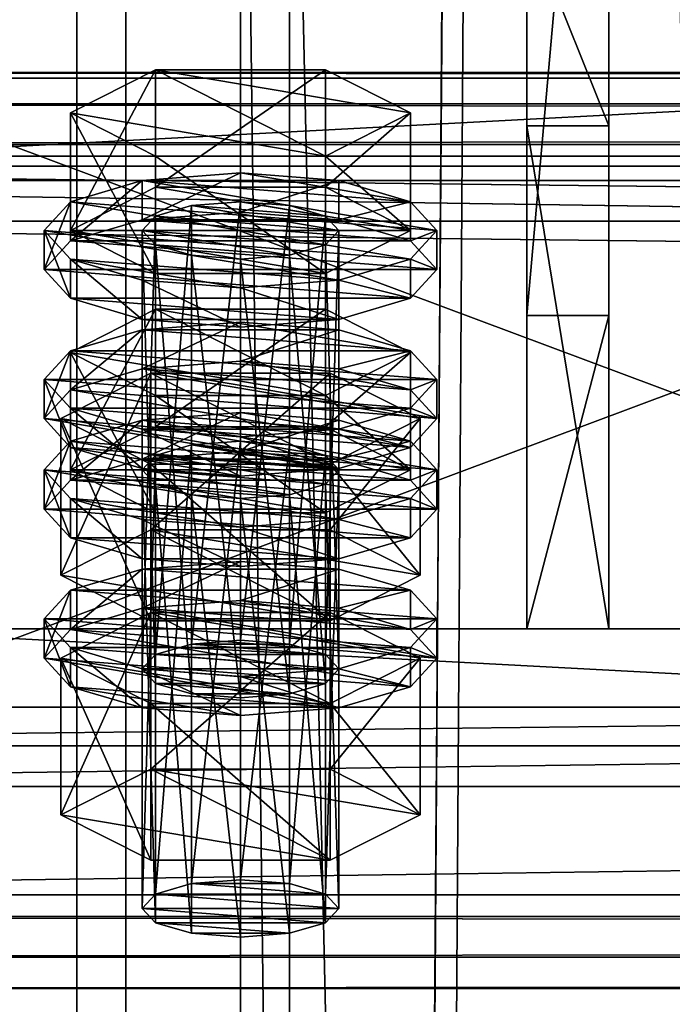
# Model space of a CAD drawing. Header units: millimetres. Extents: x 60485 to 71303, y 100 to 16900.
# Tile 68 of 256: x 60567 to 60606, y 3264 to 3324. Entities that reach past the tile are written whole.
import ezdxf

# ---------------------------------------------------------------- set-up
doc = ezdxf.new("R2010")
doc.units = ezdxf.units.MM
for name, color, linetype in [('1', 7, 'Continuous'), ('13', 7, 'Continuous'), ('3', 7, 'Continuous'), ('4', 7, 'Continuous'), ('6', 7, 'Continuous'), ('9', 7, 'Continuous')]:
    doc.layers.add(name, color=color, linetype=linetype)

msp = doc.modelspace()

# ---------------------------------------------------------------- meshes
at = {"layer": '1', "color": 7}
mesh = msp.add_polyface(dxfattribs=at)
corners = [(60597.5, 3318.002, 3995.532), (60597.5, 3287.303, 4095.944), (60602.5, 3287.303, 4095.944), (60602.5, 3318.002, 3995.532), (60597.5, 3306.432, 4101.795), (60602.5, 3306.432, 4101.795), (60597.5, 3362.891, 4019.726), (60602.5, 3362.891, 4019.726), (60597.5, 3368.741, 4000.589), (60602.5, 3368.741, 4000.589), (60597.5, 3330.489, 3988.893), (60602.5, 3330.489, 3988.893)]
mesh.append_faces([[corners[k] for k in face] for face in [(0, 2, 3, 3), (1, 5, 2, 2), (4, 7, 5, 5), (6, 9, 7, 7), (8, 11, 9, 9), (10, 3, 11, 11), (1, 6, 4, 4), (8, 0, 10, 10), (3, 9, 11, 11), (7, 2, 5, 5)]], dxfattribs={"vtx0": -1, "color": 7})
mesh.append_faces([[corners[k] for k in face] for face in [(6, 0, 8, 8), (9, 3, 7, 7)]], dxfattribs={"vtx0": -1, "vtx1": -1, "color": 7})
mesh.append_faces([[corners[k] for k in face] for face in [(6, 1, 0, 0), (7, 3, 2, 2)]], dxfattribs={"vtx0": -1, "vtx2": -1, "vtx3": -1, "color": 7})
mesh.append_faces([[corners[k] for k in face] for face in [(0, 1, 2, 2), (1, 4, 5, 5), (4, 6, 7, 7), (6, 8, 9, 9), (8, 10, 11, 11), (10, 0, 3, 3)]], dxfattribs={"vtx2": -1, "vtx3": -1, "color": 7})
at = {"layer": '13', "color": 20}
mesh = msp.add_polyface(dxfattribs=at)
corners = [(60574.804, 3299.634, 4064.162), (60585.196, 3306.806, 4066.355), (60574.804, 3306.806, 4066.355), (60574, 3284.845, 4016.767), (60574.804, 3312.499, 4022.085), (60574, 3311.621, 4024.954), (60574.804, 3285.722, 4013.898), (60577, 3313.141, 4019.985), (60577, 3286.364, 4011.798), (60580, 3313.376, 4019.216), (60574.804, 3310.744, 4027.823), (60580, 3309.867, 4030.692), (60577, 3310.102, 4029.923), (60583, 3310.102, 4029.923), (60585.196, 3310.744, 4027.823), (60586, 3311.621, 4024.954), (60569.608, 3311.621, 4024.954), (60574.804, 3314.253, 4016.347), (60574.804, 3321.425, 4018.54), (60569.608, 3318.794, 4027.147), (60585.196, 3321.425, 4018.54), (60585.196, 3308.99, 4033.561), (60574.804, 3308.99, 4033.561), (60574.804, 3316.162, 4035.753), (60590.392, 3311.621, 4024.954), (60585.196, 3316.162, 4035.753), (60568, 3309.231, 4024.223), (60569.608, 3310.985, 4018.485), (60569.608, 3313.376, 4019.216), (60568, 3311.621, 4024.954), (60574, 3312.269, 4014.285), (60574, 3314.66, 4015.016), (60580, 3312.739, 4012.747), (60580, 3315.13, 4013.478), (60580, 3305.722, 4035.699), (60574, 3306.192, 4034.161), (60574, 3308.583, 4034.892), (60580, 3308.113, 4036.429), (60569.608, 3307.476, 4029.961), (60569.608, 3309.867, 4030.692), (60586, 3312.269, 4014.285), (60590.392, 3310.985, 4018.485), (60592, 3309.231, 4024.223), (60590.392, 3307.476, 4029.961), (60586, 3306.192, 4034.161), (60586, 3308.583, 4034.892), (60590.392, 3309.867, 4030.692), (60592, 3311.621, 4024.954), (60574, 3303.168, 4011.502), (60580, 3306.029, 4010.696), (60574, 3305.559, 4012.233), (60586, 3305.559, 4012.233)]
mesh.append_faces([[corners[k] for k in face] for face in [(0, 1, 2, 2), (3, 4, 5, 5), (6, 7, 4, 4), (8, 9, 7, 7), (10, 11, 12, 12), (16, 18, 19, 19), (17, 20, 18, 18), (22, 19, 23, 23), (21, 16, 22, 22), (19, 25, 23, 23), (26, 28, 29, 29), (27, 31, 28, 28), (30, 33, 31, 31), (34, 36, 37, 37), (35, 39, 36, 36), (38, 29, 39, 39), (30, 40, 32, 32), (44, 35, 34, 34), (39, 37, 36, 36), (48, 49, 50, 50), (51, 50, 49, 49)]], dxfattribs={"vtx0": -1, "color": 20})
mesh.append_faces([[corners[k] for k in face] for face in [(11, 10, 13, 13)]], dxfattribs={"vtx0": -1, "vtx1": -1, "color": 20})
mesh.append_faces([[corners[k] for k in face] for face in [(13, 10, 5, 5), (14, 5, 4, 4), (15, 4, 7, 7), (24, 17, 16, 16), (25, 19, 18, 18), (41, 30, 27, 27), (42, 27, 26, 26), (43, 26, 38, 38), (44, 38, 35, 35), (45, 39, 29, 29), (46, 29, 28, 28), (47, 28, 31, 31)]], dxfattribs={"vtx0": -1, "vtx2": -1, "vtx3": -1, "color": 20})
mesh.append_faces([[corners[k] for k in face] for face in [(16, 17, 18, 18), (21, 22, 23, 23), (22, 16, 19, 19), (26, 27, 28, 28), (27, 30, 31, 31), (30, 32, 33, 33), (34, 35, 36, 36), (35, 38, 39, 39), (38, 26, 29, 29)]], dxfattribs={"vtx2": -1, "vtx3": -1, "color": 20})
mesh = msp.add_polyface(dxfattribs=at)
corners = [(60590.392, 3304.175, 4074.962), (60574.804, 3306.806, 4066.355), (60585.196, 3306.806, 4066.355), (60580, 3286.599, 4011.03), (60583, 3313.141, 4019.985), (60580, 3313.376, 4019.216), (60583, 3286.364, 4011.798), (60585.196, 3312.499, 4022.085), (60585.196, 3285.722, 4013.898), (60586, 3311.621, 4024.954), (60583, 3310.102, 4029.923), (60574, 3311.621, 4024.954), (60585.196, 3310.744, 4027.823), (60574.804, 3312.499, 4022.085), (60577, 3313.141, 4019.985), (60574.804, 3314.253, 4016.347), (60585.196, 3314.253, 4016.347), (60585.196, 3321.425, 4018.54), (60590.392, 3311.621, 4024.954), (60590.392, 3318.794, 4027.147), (60585.196, 3308.99, 4033.561), (60585.196, 3316.162, 4035.753), (60574.804, 3316.162, 4035.753), (60569.608, 3311.621, 4024.954), (60574.804, 3321.425, 4018.54), (60580, 3312.739, 4012.747), (60586, 3312.269, 4014.285), (60586, 3314.66, 4015.016), (60580, 3315.13, 4013.478), (60590.392, 3310.985, 4018.485), (60590.392, 3313.376, 4019.216), (60592, 3309.231, 4024.223), (60592, 3311.621, 4024.954), (60590.392, 3307.476, 4029.961), (60590.392, 3309.867, 4030.692), (60586, 3306.192, 4034.161), (60586, 3308.583, 4034.892), (60580, 3305.722, 4035.699), (60580, 3308.113, 4036.429), (60574, 3312.269, 4014.285), (60569.608, 3310.985, 4018.485), (60568, 3309.231, 4024.223), (60569.608, 3307.476, 4029.961), (60569.608, 3309.867, 4030.692), (60568, 3311.621, 4024.954), (60569.608, 3313.376, 4019.216), (60574, 3314.66, 4015.016), (60580, 3303.638, 4009.965), (60586, 3305.559, 4012.233), (60580, 3306.029, 4010.696), (60590.392, 3304.275, 4016.434), (60574, 3305.559, 4012.233)]
mesh.append_faces([[corners[k] for k in face] for face in [(0, 1, 2, 2), (3, 4, 5, 5), (6, 7, 4, 4), (8, 9, 7, 7), (7, 5, 4, 4), (16, 19, 17, 17), (18, 21, 19, 19), (20, 22, 21, 21), (15, 18, 16, 16), (19, 24, 17, 17), (25, 27, 28, 28), (26, 30, 27, 27), (29, 32, 30, 30), (31, 34, 32, 32), (33, 36, 34, 34), (35, 38, 36, 36), (30, 28, 27, 27), (47, 48, 49, 49)]], dxfattribs={"vtx0": -1, "color": 20})
mesh.append_faces([[corners[k] for k in face] for face in [(10, 11, 12, 12), (12, 13, 9, 9), (9, 14, 7, 7), (18, 23, 20, 20), (21, 24, 19, 19), (26, 39, 29, 29), (29, 40, 31, 31), (31, 41, 33, 33), (33, 42, 35, 35), (38, 43, 36, 36), (36, 44, 34, 34), (34, 45, 32, 32), (32, 46, 30, 30), (50, 51, 48, 48)]], dxfattribs={"vtx0": -1, "vtx1": -1, "color": 20})
mesh.append_faces([[corners[k] for k in face] for face in [(7, 14, 5, 5), (30, 46, 28, 28)]], dxfattribs={"vtx0": -1, "vtx2": -1, "vtx3": -1, "color": 20})
mesh.append_faces([[corners[k] for k in face] for face in [(15, 16, 17, 17), (16, 18, 19, 19), (18, 20, 21, 21), (25, 26, 27, 27), (26, 29, 30, 30), (29, 31, 32, 32), (31, 33, 34, 34), (33, 35, 36, 36), (35, 37, 38, 38)]], dxfattribs={"vtx2": -1, "vtx3": -1, "color": 20})
mesh = msp.add_polyface(dxfattribs=at)
corners = [(60586, 3297.003, 4072.769), (60574.804, 3297.88, 4069.9), (60577, 3298.522, 4067.8), (60569.608, 3297.003, 4072.769), (60574.804, 3299.634, 4064.162), (60574.804, 3306.806, 4066.355), (60569.608, 3304.175, 4074.962), (60574.804, 3294.371, 4081.376), (60574.804, 3301.544, 4083.569), (60585.196, 3301.544, 4083.569), (60569.608, 3296.366, 4066.3), (60574, 3297.65, 4062.1), (60574, 3300.041, 4062.831), (60569.608, 3298.757, 4067.031), (60580, 3298.121, 4060.562), (60580, 3300.511, 4061.293), (60592, 3297.003, 4072.769), (60574, 3284.845, 4016.767), (60574.804, 3285.722, 4013.898), (60574.804, 3312.499, 4022.085), (60577, 3286.364, 4011.798), (60577, 3313.141, 4019.985), (60580, 3286.599, 4011.03), (60580, 3313.376, 4019.216), (60580, 3283.091, 4022.505), (60577, 3310.102, 4029.923), (60580, 3309.867, 4030.692), (60577, 3283.326, 4021.736), (60574.804, 3310.744, 4027.823), (60574.804, 3283.968, 4019.636), (60574, 3311.621, 4024.954), (60569.03, 3290.567, 4018.517), (60574.515, 3302.907, 4012.356), (60569.03, 3300.13, 4021.44), (60574.515, 3293.344, 4009.432), (60585.485, 3302.907, 4012.356), (60585.485, 3297.352, 4030.525), (60574.515, 3297.352, 4030.525), (60568, 3300.13, 4021.44), (60569.608, 3301.884, 4015.703), (60569.608, 3304.275, 4016.434), (60568, 3302.52, 4022.171), (60574, 3303.168, 4011.502), (60574, 3305.559, 4012.233), (60580, 3303.638, 4009.965), (60580, 3306.029, 4010.696), (60580, 3296.621, 4032.916), (60574, 3297.091, 4031.379), (60574, 3299.482, 4032.11), (60580, 3299.012, 4033.647), (60569.608, 3298.375, 4027.178), (60569.608, 3300.766, 4027.909), (60590.392, 3301.884, 4015.703), (60592, 3300.13, 4021.44), (60590.392, 3298.375, 4027.178), (60586, 3297.091, 4031.379), (60586, 3299.482, 4032.11), (60590.392, 3300.766, 4027.909), (60592, 3302.52, 4022.171), (60590.392, 3304.275, 4016.434)]
mesh.append_faces([[corners[k] for k in face] for face in [(3, 5, 6, 6), (7, 6, 8, 8), (6, 9, 8, 8), (10, 12, 13, 13), (11, 15, 12, 12), (24, 25, 26, 26), (27, 28, 25, 25), (29, 30, 28, 28), (31, 32, 33, 33), (34, 35, 32, 32), (33, 36, 37, 37), (38, 40, 41, 41), (39, 43, 40, 40), (46, 48, 49, 49), (47, 51, 48, 48), (50, 41, 51, 51), (48, 56, 49, 49)]], dxfattribs={"vtx0": -1, "color": 20})
mesh.append_faces([[corners[k] for k in face] for face in [(0, 1, 2, 2), (9, 6, 5, 5), (16, 13, 12, 12), (36, 33, 32, 32), (52, 44, 42, 42), (53, 42, 39, 39), (54, 39, 38, 38), (55, 38, 50, 50), (56, 48, 51, 51), (57, 51, 41, 41), (58, 41, 40, 40), (59, 40, 43, 43)]], dxfattribs={"vtx0": -1, "vtx2": -1, "vtx3": -1, "color": 20})
mesh.append_faces([[corners[k] for k in face] for face in [(3, 4, 5, 5), (7, 3, 6, 6), (10, 11, 12, 12), (11, 14, 15, 15), (17, 18, 19, 19), (18, 20, 21, 21), (20, 22, 23, 23), (29, 17, 30, 30), (38, 39, 40, 40), (39, 42, 43, 43), (42, 44, 45, 45), (46, 47, 48, 48), (47, 50, 51, 51), (50, 38, 41, 41)]], dxfattribs={"vtx2": -1, "vtx3": -1, "color": 20})
mesh = msp.add_polyface(dxfattribs=at)
corners = [(60585.196, 3297.88, 4069.9), (60577, 3298.522, 4067.8), (60580, 3298.757, 4067.031), (60583, 3298.522, 4067.8), (60574.804, 3299.634, 4064.162), (60585.196, 3299.634, 4064.162), (60585.196, 3306.806, 4066.355), (60590.392, 3297.003, 4072.769), (60590.392, 3304.175, 4074.962), (60585.196, 3294.371, 4081.376), (60585.196, 3301.544, 4083.569), (60574.804, 3301.544, 4083.569), (60574.804, 3306.806, 4066.355), (60580, 3298.121, 4060.562), (60586, 3297.65, 4062.1), (60586, 3300.041, 4062.831), (60580, 3300.511, 4061.293), (60590.392, 3298.757, 4067.031), (60592, 3297.003, 4072.769), (60574, 3300.041, 4062.831), (60580, 3286.599, 4011.03), (60583, 3286.364, 4011.798), (60583, 3313.141, 4019.985), (60585.196, 3285.722, 4013.898), (60585.196, 3312.499, 4022.085), (60586, 3284.845, 4016.767), (60586, 3311.621, 4024.954), (60585.196, 3310.744, 4027.823), (60585.196, 3283.968, 4019.636), (60583, 3310.102, 4029.923), (60583, 3283.326, 4021.736), (60580, 3309.867, 4030.692), (60574.515, 3293.344, 4009.432), (60585.485, 3293.344, 4009.432), (60585.485, 3302.907, 4012.356), (60590.97, 3300.13, 4021.44), (60585.485, 3297.352, 4030.525), (60574.515, 3302.907, 4012.356), (60580, 3303.638, 4009.965), (60586, 3303.168, 4011.502), (60586, 3305.559, 4012.233), (60590.392, 3301.884, 4015.703), (60590.392, 3304.275, 4016.434), (60592, 3300.13, 4021.44), (60592, 3302.52, 4022.171), (60590.392, 3298.375, 4027.178), (60590.392, 3300.766, 4027.909), (60586, 3297.091, 4031.379), (60586, 3299.482, 4032.11), (60580, 3299.012, 4033.647), (60574, 3303.168, 4011.502), (60569.608, 3301.884, 4015.703), (60568, 3300.13, 4021.44), (60569.608, 3300.766, 4027.909), (60568, 3302.52, 4022.171), (60569.608, 3304.275, 4016.434)]
mesh.append_faces([[corners[k] for k in face] for face in [(0, 2, 3, 3), (5, 8, 6, 6), (7, 10, 8, 8), (9, 11, 10, 10), (4, 7, 5, 5), (13, 15, 16, 16), (14, 17, 15, 15), (17, 16, 15, 15), (25, 27, 26, 26), (28, 29, 27, 27), (30, 31, 29, 29), (33, 35, 34, 34), (35, 37, 34, 34), (39, 42, 40, 40), (41, 44, 42, 42), (43, 46, 44, 44), (45, 48, 46, 46), (47, 49, 48, 48), (38, 41, 39, 39)]], dxfattribs={"vtx0": -1, "color": 20})
mesh.append_faces([[corners[k] for k in face] for face in [(10, 12, 8, 8), (18, 19, 17, 17), (36, 37, 35, 35), (41, 50, 43, 43), (43, 51, 45, 45), (45, 52, 47, 47), (48, 53, 46, 46), (46, 54, 44, 44), (44, 55, 42, 42)]], dxfattribs={"vtx0": -1, "vtx1": -1, "color": 20})
mesh.append_faces([[corners[k] for k in face] for face in [(0, 1, 2, 2), (17, 19, 16, 16)]], dxfattribs={"vtx0": -1, "vtx2": -1, "vtx3": -1, "color": 20})
mesh.append_faces([[corners[k] for k in face] for face in [(4, 5, 6, 6), (5, 7, 8, 8), (7, 9, 10, 10), (13, 14, 15, 15), (20, 21, 22, 22), (21, 23, 24, 24), (23, 25, 26, 26), (32, 33, 34, 34), (38, 39, 40, 40), (39, 41, 42, 42), (41, 43, 44, 44), (43, 45, 46, 46), (45, 47, 48, 48)]], dxfattribs={"vtx2": -1, "vtx3": -1, "color": 20})
mesh = msp.add_polyface(dxfattribs=at)
corners = [(60574, 3270.226, 4064.583), (60574.804, 3297.88, 4069.9), (60574, 3297.003, 4072.769), (60574.804, 3271.103, 4061.714), (60577, 3298.522, 4067.8), (60577, 3271.746, 4059.614), (60580, 3298.757, 4067.031), (60577, 3268.707, 4069.552), (60574.804, 3296.126, 4075.638), (60577, 3295.484, 4077.738), (60574.804, 3269.349, 4067.452), (60580, 3295.249, 4078.507), (60583, 3295.484, 4077.738), (60585.196, 3296.126, 4075.638), (60585.196, 3294.371, 4081.376), (60574.804, 3294.371, 4081.376), (60574.804, 3301.544, 4083.569), (60590.392, 3297.003, 4072.769), (60574.804, 3299.634, 4064.162), (60569.608, 3297.003, 4072.769), (60568, 3294.612, 4072.038), (60569.608, 3296.366, 4066.3), (60569.608, 3298.757, 4067.031), (60568, 3297.003, 4072.769), (60580, 3291.104, 4083.514), (60574, 3291.574, 4081.976), (60574, 3293.964, 4082.707), (60580, 3293.494, 4084.245), (60569.608, 3292.858, 4077.776), (60569.608, 3295.249, 4078.507), (60590.392, 3296.366, 4066.3), (60574, 3297.65, 4062.1), (60592, 3294.612, 4072.038), (60590.392, 3292.858, 4077.776), (60586, 3291.574, 4081.976), (60586, 3293.964, 4082.707), (60590.392, 3295.249, 4078.507), (60569.608, 3287.265, 4063.518), (60574, 3288.55, 4059.317), (60574, 3290.94, 4060.048), (60569.608, 3289.656, 4064.249), (60580, 3289.02, 4057.78), (60580, 3291.41, 4058.511), (60592, 3287.902, 4069.987), (60568, 3287.902, 4069.987), (60590.392, 3289.656, 4064.249), (60586, 3290.94, 4060.048), (60580, 3283.091, 4022.505), (60577, 3283.326, 4021.736), (60577, 3310.102, 4029.923), (60574.804, 3283.968, 4019.636), (60574.804, 3310.744, 4027.823), (60569.03, 3290.567, 4018.517), (60574.515, 3293.344, 4009.432), (60574.515, 3302.907, 4012.356), (60585.485, 3287.789, 4027.602), (60574.515, 3287.789, 4027.602), (60574.515, 3297.352, 4030.525), (60569.03, 3300.13, 4021.44), (60586, 3297.091, 4031.379), (60569.608, 3298.375, 4027.178), (60580, 3296.621, 4032.916), (60574, 3297.091, 4031.379)]
mesh.append_faces([[corners[k] for k in face] for face in [(0, 1, 2, 2), (3, 4, 1, 1), (5, 6, 4, 4), (7, 8, 9, 9), (10, 2, 8, 8), (8, 11, 9, 9), (14, 19, 15, 15), (20, 22, 23, 23), (24, 26, 27, 27), (25, 29, 26, 26), (28, 23, 29, 29), (34, 25, 24, 24), (29, 27, 26, 26), (37, 39, 40, 40), (38, 42, 39, 39), (46, 39, 42, 42), (56, 58, 57, 57), (61, 60, 62, 62)]], dxfattribs={"vtx0": -1, "color": 20})
mesh.append_faces([[corners[k] for k in face] for face in [(59, 60, 61, 61)]], dxfattribs={"vtx0": -1, "vtx1": -1, "color": 20})
mesh.append_faces([[corners[k] for k in face] for face in [(12, 8, 2, 2), (13, 2, 1, 1), (17, 18, 19, 19), (30, 31, 21, 21), (32, 21, 20, 20), (33, 20, 28, 28), (34, 28, 25, 25), (35, 29, 23, 23), (36, 23, 22, 22), (43, 44, 40, 40), (45, 40, 39, 39), (55, 53, 52, 52)]], dxfattribs={"vtx0": -1, "vtx2": -1, "vtx3": -1, "color": 20})
mesh.append_faces([[corners[k] for k in face] for face in [(14, 15, 16, 16), (20, 21, 22, 22), (24, 25, 26, 26), (25, 28, 29, 29), (28, 20, 23, 23), (37, 38, 39, 39), (38, 41, 42, 42), (47, 48, 49, 49), (48, 50, 51, 51), (52, 53, 54, 54), (55, 56, 57, 57), (56, 52, 58, 58)]], dxfattribs={"vtx2": -1, "vtx3": -1, "color": 20})
mesh = msp.add_polyface(dxfattribs=at)
corners = [(60580, 3271.981, 4058.845), (60583, 3298.522, 4067.8), (60580, 3298.757, 4067.031), (60583, 3271.746, 4059.614), (60585.196, 3297.88, 4069.9), (60585.196, 3271.103, 4061.714), (60586, 3297.003, 4072.769), (60586, 3270.226, 4064.583), (60585.196, 3296.126, 4075.638), (60585.196, 3269.349, 4067.452), (60583, 3295.484, 4077.738), (60580, 3295.249, 4078.507), (60574.804, 3296.126, 4075.638), (60574, 3297.003, 4072.769), (60574.804, 3297.88, 4069.9), (60577, 3298.522, 4067.8), (60590.392, 3297.003, 4072.769), (60569.608, 3297.003, 4072.769), (60585.196, 3294.371, 4081.376), (60586, 3297.65, 4062.1), (60590.392, 3296.366, 4066.3), (60590.392, 3298.757, 4067.031), (60592, 3294.612, 4072.038), (60592, 3297.003, 4072.769), (60590.392, 3292.858, 4077.776), (60590.392, 3295.249, 4078.507), (60586, 3291.574, 4081.976), (60586, 3293.964, 4082.707), (60580, 3291.104, 4083.514), (60580, 3293.494, 4084.245), (60574, 3297.65, 4062.1), (60580, 3298.121, 4060.562), (60569.608, 3296.366, 4066.3), (60568, 3294.612, 4072.038), (60569.608, 3292.858, 4077.776), (60569.608, 3295.249, 4078.507), (60568, 3297.003, 4072.769), (60569.608, 3298.757, 4067.031), (60580, 3289.02, 4057.78), (60586, 3288.55, 4059.317), (60586, 3290.94, 4060.048), (60580, 3291.41, 4058.511), (60590.392, 3287.265, 4063.518), (60590.392, 3289.656, 4064.249), (60592, 3287.902, 4069.987), (60569.608, 3289.656, 4064.249), (60574, 3290.94, 4060.048), (60586, 3284.845, 4016.767), (60585.196, 3283.968, 4019.636), (60585.196, 3310.744, 4027.823), (60583, 3283.326, 4021.736), (60583, 3310.102, 4029.923), (60580, 3283.091, 4022.505), (60580, 3309.867, 4030.692), (60585.485, 3293.344, 4009.432), (60590.97, 3290.567, 4018.517), (60590.97, 3300.13, 4021.44), (60585.485, 3287.789, 4027.602), (60585.485, 3297.352, 4030.525), (60574.515, 3297.352, 4030.525), (60574.515, 3293.344, 4009.432), (60586, 3297.091, 4031.379), (60580, 3296.621, 4032.916), (60580, 3299.012, 4033.647)]
mesh.append_faces([[corners[k] for k in face] for face in [(0, 1, 2, 2), (3, 4, 1, 1), (5, 6, 4, 4), (7, 8, 6, 6), (9, 10, 8, 8), (20, 23, 21, 21), (22, 25, 23, 23), (24, 27, 25, 25), (26, 29, 27, 27), (30, 19, 31, 31), (38, 40, 41, 41), (39, 43, 40, 40), (55, 58, 56, 56), (57, 59, 58, 58), (60, 55, 54, 54)]], dxfattribs={"vtx0": -1, "color": 20})
mesh.append_faces([[corners[k] for k in face] for face in [(11, 12, 10, 10), (10, 13, 8, 8), (8, 14, 6, 6), (6, 15, 4, 4), (16, 17, 18, 18), (19, 30, 20, 20), (20, 32, 22, 22), (22, 33, 24, 24), (24, 34, 26, 26), (29, 35, 27, 27), (27, 36, 25, 25), (25, 37, 23, 23), (44, 45, 43, 43), (43, 46, 40, 40), (55, 60, 57, 57)]], dxfattribs={"vtx0": -1, "vtx1": -1, "color": 20})
mesh.append_faces([[corners[k] for k in face] for face in [(19, 20, 21, 21), (20, 22, 23, 23), (22, 24, 25, 25), (24, 26, 27, 27), (26, 28, 29, 29), (38, 39, 40, 40), (39, 42, 43, 43), (47, 48, 49, 49), (48, 50, 51, 51), (50, 52, 53, 53), (54, 55, 56, 56), (55, 57, 58, 58), (61, 62, 63, 63)]], dxfattribs={"vtx2": -1, "vtx3": -1, "color": 20})
mesh = msp.add_polyface(dxfattribs=at)
corners = [(60574, 3270.226, 4064.583), (60574.804, 3271.103, 4061.714), (60574.804, 3297.88, 4069.9), (60577, 3271.746, 4059.614), (60577, 3298.522, 4067.8), (60580, 3271.981, 4058.845), (60580, 3298.757, 4067.031), (60580, 3268.472, 4070.32), (60577, 3268.707, 4069.552), (60577, 3295.484, 4077.738), (60580, 3295.249, 4078.507), (60574.804, 3269.349, 4067.452), (60574.804, 3296.126, 4075.638), (60574, 3297.003, 4072.769), (60585.196, 3271.103, 4061.714), (60586, 3270.226, 4064.583), (60585.196, 3269.349, 4067.452), (60583, 3268.707, 4069.552), (60569.03, 3275.948, 4066.332), (60574.515, 3278.726, 4057.247), (60574.515, 3288.289, 4060.171), (60569.03, 3285.511, 4069.256), (60585.485, 3288.289, 4060.171), (60585.485, 3273.171, 4075.417), (60574.515, 3273.171, 4075.417), (60574.515, 3282.734, 4078.341), (60585.485, 3282.734, 4078.341), (60568, 3285.511, 4069.256), (60569.608, 3287.265, 4063.518), (60569.608, 3289.656, 4064.249), (60568, 3287.902, 4069.987), (60580, 3282.003, 4080.731), (60574, 3282.473, 4079.194), (60574, 3284.863, 4079.925), (60580, 3284.393, 4081.462), (60569.608, 3283.757, 4074.993), (60569.608, 3286.148, 4075.724), (60590.392, 3287.265, 4063.518), (60580, 3289.02, 4057.78), (60574, 3288.55, 4059.317), (60592, 3285.511, 4069.256), (60590.392, 3283.757, 4074.993), (60586, 3282.473, 4079.194), (60586, 3284.863, 4079.925), (60590.392, 3286.148, 4075.724), (60585.196, 3285.722, 4013.898), (60577, 3286.364, 4011.798), (60574.804, 3285.722, 4013.898), (60586, 3284.845, 4016.767), (60574, 3284.845, 4016.767), (60585.196, 3283.968, 4019.636), (60574.804, 3283.968, 4019.636), (60583, 3283.326, 4021.736), (60577, 3283.326, 4021.736), (60585.485, 3287.789, 4027.602), (60569.03, 3290.567, 4018.517), (60574.515, 3287.789, 4027.602)]
mesh.append_faces([[corners[k] for k in face] for face in [(7, 9, 10, 10), (17, 8, 7, 7), (18, 20, 21, 21), (19, 22, 20, 20), (24, 21, 25, 25), (23, 18, 24, 24), (21, 26, 25, 25), (27, 29, 30, 30), (31, 33, 34, 34), (32, 36, 33, 33), (35, 30, 36, 36), (31, 35, 32, 32), (54, 55, 56, 56)]], dxfattribs={"vtx0": -1, "color": 20})
mesh.append_faces([[corners[k] for k in face] for face in [(42, 35, 31, 31)]], dxfattribs={"vtx0": -1, "vtx1": -1, "color": 20})
mesh.append_faces([[corners[k] for k in face] for face in [(14, 3, 1, 1), (15, 1, 0, 0), (16, 0, 11, 11), (17, 11, 8, 8), (23, 19, 18, 18), (26, 21, 20, 20), (37, 38, 39, 39), (40, 39, 28, 28), (41, 28, 27, 27), (42, 27, 35, 35), (43, 33, 36, 36), (44, 36, 30, 30), (45, 46, 47, 47), (48, 47, 49, 49), (50, 49, 51, 51), (52, 51, 53, 53)]], dxfattribs={"vtx0": -1, "vtx2": -1, "vtx3": -1, "color": 20})
mesh.append_faces([[corners[k] for k in face] for face in [(0, 1, 2, 2), (1, 3, 4, 4), (3, 5, 6, 6), (7, 8, 9, 9), (8, 11, 12, 12), (11, 0, 13, 13), (18, 19, 20, 20), (23, 24, 25, 25), (24, 18, 21, 21), (27, 28, 29, 29), (31, 32, 33, 33), (32, 35, 36, 36), (35, 27, 30, 30)]], dxfattribs={"vtx2": -1, "vtx3": -1, "color": 20})
mesh = msp.add_polyface(dxfattribs=at)
corners = [(60580, 3271.981, 4058.845), (60583, 3271.746, 4059.614), (60583, 3298.522, 4067.8), (60585.196, 3271.103, 4061.714), (60585.196, 3297.88, 4069.9), (60586, 3270.226, 4064.583), (60586, 3297.003, 4072.769), (60585.196, 3269.349, 4067.452), (60585.196, 3296.126, 4075.638), (60583, 3268.707, 4069.552), (60583, 3295.484, 4077.738), (60580, 3268.472, 4070.32), (60580, 3295.249, 4078.507), (60577, 3271.746, 4059.614), (60574.804, 3271.103, 4061.714), (60574, 3270.226, 4064.583), (60574.804, 3269.349, 4067.452), (60574.515, 3278.726, 4057.247), (60585.485, 3278.726, 4057.247), (60585.485, 3288.289, 4060.171), (60590.97, 3275.948, 4066.332), (60590.97, 3285.511, 4069.256), (60585.485, 3273.171, 4075.417), (60585.485, 3282.734, 4078.341), (60574.515, 3282.734, 4078.341), (60574.515, 3288.289, 4060.171), (60590.392, 3287.265, 4063.518), (60592, 3285.511, 4069.256), (60592, 3287.902, 4069.987), (60590.392, 3289.656, 4064.249), (60590.392, 3283.757, 4074.993), (60590.392, 3286.148, 4075.724), (60586, 3282.473, 4079.194), (60586, 3284.863, 4079.925), (60580, 3282.003, 4080.731), (60580, 3284.393, 4081.462), (60580, 3289.02, 4057.78), (60586, 3288.55, 4059.317), (60574, 3288.55, 4059.317), (60569.608, 3287.265, 4063.518), (60568, 3285.511, 4069.256), (60574, 3284.863, 4079.925), (60569.608, 3286.148, 4075.724), (60568, 3287.902, 4069.987), (60577, 3286.364, 4011.798), (60583, 3286.364, 4011.798), (60580, 3286.599, 4011.03), (60585.196, 3285.722, 4013.898), (60574.804, 3285.722, 4013.898), (60586, 3284.845, 4016.767), (60574, 3284.845, 4016.767), (60585.196, 3283.968, 4019.636), (60574.804, 3283.968, 4019.636), (60583, 3283.326, 4021.736), (60577, 3283.326, 4021.736), (60580, 3283.091, 4022.505)]
mesh.append_faces([[corners[k] for k in face] for face in [(9, 12, 10, 10), (13, 1, 0, 0), (18, 21, 19, 19), (20, 23, 21, 21), (22, 24, 23, 23), (17, 20, 18, 18), (21, 25, 19, 19), (26, 28, 29, 29), (27, 31, 28, 28), (30, 33, 31, 31), (32, 35, 33, 33), (36, 26, 37, 37), (41, 33, 35, 35), (44, 45, 46, 46), (53, 54, 55, 55)]], dxfattribs={"vtx0": -1, "color": 20})
mesh.append_faces([[corners[k] for k in face] for face in [(1, 13, 3, 3), (3, 14, 5, 5), (5, 15, 7, 7), (7, 16, 9, 9), (20, 17, 22, 22), (23, 25, 21, 21), (26, 38, 27, 27), (27, 39, 30, 30), (30, 40, 32, 32), (33, 42, 31, 31), (31, 43, 28, 28), (45, 44, 47, 47), (47, 48, 49, 49), (49, 50, 51, 51), (51, 52, 53, 53)]], dxfattribs={"vtx0": -1, "vtx1": -1, "color": 20})
mesh.append_faces([[corners[k] for k in face] for face in [(0, 1, 2, 2), (1, 3, 4, 4), (3, 5, 6, 6), (5, 7, 8, 8), (7, 9, 10, 10), (9, 11, 12, 12), (17, 18, 19, 19), (18, 20, 21, 21), (20, 22, 23, 23), (26, 27, 28, 28), (27, 30, 31, 31), (30, 32, 33, 33), (32, 34, 35, 35)]], dxfattribs={"vtx2": -1, "vtx3": -1, "color": 20})
at = {"layer": '3', "color": 91}
mesh = msp.add_polyface(dxfattribs=at)
corners = [(60570, 8485, 5564.7), (60630, 8485, 5564.7), (60630, 145.041, 3014.919), (60570, 145.041, 3014.919), (60570, 271.84, 2970.03), (60630, 271.84, 2970.03), (60630, 8485, 5481.045), (60570, 8485, 5481.045), (60570, 145.041, 2970.03), (60627, 8485, 5484.182), (60573, 8485, 5484.182), (60573, 8485, 5561.563), (60627, 8485, 5561.563), (60573, 145.041, 3011.782), (60627, 145.041, 3011.782), (60573, 261.579, 2970.03), (60573, 145.041, 2970.03), (60627, 261.579, 2970.03), (60627, 145.041, 2970.03), (60630, 145.041, 2970.03)]
mesh.append_faces([[corners[k] for k in face] for face in [(0, 2, 3, 3), (4, 6, 7, 7), (4, 3, 8, 8), (0, 4, 7, 7), (12, 13, 14, 14), (15, 11, 10, 10), (13, 15, 16, 16), (17, 10, 9, 9), (17, 14, 18, 18), (12, 17, 9, 9), (8, 13, 16, 16), (18, 2, 19, 19), (5, 1, 6, 6), (2, 5, 19, 19), (5, 18, 19, 19), (15, 8, 16, 16)]], dxfattribs={"vtx0": -1, "color": 91})
mesh.append_faces([[corners[k] for k in face] for face in [(3, 4, 0, 0), (0, 11, 1, 1), (11, 7, 10, 10), (10, 7, 9, 9), (1, 12, 6, 6), (12, 1, 11, 11), (6, 9, 7, 7), (11, 15, 13, 13), (14, 17, 12, 12), (2, 14, 3, 3), (3, 13, 8, 8), (1, 5, 2, 2), (18, 5, 17, 17), (17, 5, 15, 15), (8, 15, 4, 4), (4, 15, 5, 5)]], dxfattribs={"vtx0": -1, "vtx1": -1, "color": 91})
mesh.append_faces([[corners[k] for k in face] for face in [(11, 0, 7, 7), (6, 12, 9, 9), (2, 18, 14, 14), (3, 14, 13, 13)]], dxfattribs={"vtx0": -1, "vtx2": -1, "vtx3": -1, "color": 91})
mesh.append_faces([[corners[k] for k in face] for face in [(0, 1, 2, 2), (4, 5, 6, 6), (12, 11, 13, 13), (17, 15, 10, 10)]], dxfattribs={"vtx2": -1, "vtx3": -1, "color": 91})
mesh = msp.add_polyface(dxfattribs=at)
corners = [(60645, 3316.145, 3984.507), (60555, 3316.145, 3984.507), (60555, 3282.522, 4094.482), (60645, 3282.522, 4094.482), (60555, 3320.926, 3985.969), (60555, 3287.303, 4095.944), (60645, 3320.926, 3985.969), (60645, 3287.303, 4095.944)]
mesh.append_faces([[corners[k] for k in face] for face in [(0, 2, 3, 3), (1, 5, 2, 2), (4, 7, 5, 5), (6, 3, 7, 7), (1, 6, 4, 4), (3, 5, 7, 7)]], dxfattribs={"vtx0": -1, "color": 91})
mesh.append_faces([[corners[k] for k in face] for face in [(0, 1, 2, 2), (1, 4, 5, 5), (4, 6, 7, 7), (6, 0, 3, 3), (1, 0, 6, 6), (3, 2, 5, 5)]], dxfattribs={"vtx2": -1, "vtx3": -1, "color": 91})
at = {"layer": '4', "color": 171}
mesh = msp.add_polyface(dxfattribs=at)
corners = [(60583, 3361.914, 3914.76), (60617, 3361.914, 3914.76), (60617, 1845.026, 3030.03), (60583, 1845.026, 3030.03), (60617, 3136.66, 3845.893), (60617, 1737.845, 3030.03), (60583, 3136.66, 3845.893), (60583, 1737.845, 3030.03), (60580, 3374.428, 3918.585), (60580, 3124.146, 3842.067), (60580, 1731.89, 3030.03), (60580, 1850.981, 3030.03), (60620, 3124.146, 3842.067), (60620, 1731.89, 3030.03), (60620, 3374.428, 3918.585), (60620, 1850.981, 3030.03)]
mesh.append_faces([[corners[k] for k in face] for face in [(0, 2, 3, 3), (1, 5, 2, 2), (4, 7, 5, 5), (6, 3, 7, 7), (8, 10, 11, 11), (9, 13, 10, 10), (12, 15, 13, 13), (14, 11, 15, 15)]], dxfattribs={"vtx0": -1, "color": 171})
mesh.append_faces([[corners[k] for k in face] for face in [(9, 6, 12, 12), (6, 8, 0, 0), (0, 8, 1, 1), (12, 4, 14, 14), (4, 12, 6, 6), (14, 1, 8, 8), (11, 3, 15, 15), (3, 10, 7, 7), (7, 10, 5, 5), (15, 2, 13, 13), (2, 15, 3, 3), (13, 5, 10, 10)]], dxfattribs={"vtx0": -1, "vtx1": -1, "color": 171})
mesh.append_faces([[corners[k] for k in face] for face in [(6, 9, 8, 8), (14, 4, 1, 1), (3, 11, 10, 10), (13, 2, 5, 5)]], dxfattribs={"vtx0": -1, "vtx2": -1, "vtx3": -1, "color": 171})
mesh.append_faces([[corners[k] for k in face] for face in [(0, 1, 2, 2), (1, 4, 5, 5), (4, 6, 7, 7), (6, 0, 3, 3), (8, 9, 10, 10), (9, 12, 13, 13), (12, 14, 15, 15), (14, 8, 11, 11)]], dxfattribs={"vtx2": -1, "vtx3": -1, "color": 171})
at = {"layer": '6', "color": 2}
mesh = msp.add_polyface(dxfattribs=at)
corners = [(60573, 8485, 2973.03), (60627, 8485, 2973.03), (60627, 281.652, 2973.03), (60573, 281.652, 2973.03), (60627, 8485, 3027.03), (60627, 458.279, 3027.03), (60573, 8485, 3027.03), (60573, 458.279, 3027.03), (60570, 8485, 2970.03), (60570, 8485, 3030.03), (60570, 468.091, 3030.03), (60570, 271.84, 2970.03), (60630, 8485, 3030.03), (60630, 468.091, 3030.03), (60630, 8485, 2970.03), (60630, 271.84, 2970.03)]
mesh.append_faces([[corners[k] for k in face] for face in [(0, 2, 3, 3), (1, 5, 2, 2), (4, 7, 5, 5), (6, 3, 7, 7), (8, 10, 11, 11), (9, 13, 10, 10), (12, 15, 13, 13), (14, 11, 15, 15)]], dxfattribs={"vtx0": -1, "color": 2})
mesh.append_faces([[corners[k] for k in face] for face in [(9, 6, 12, 12), (6, 8, 0, 0), (0, 8, 1, 1), (12, 4, 14, 14), (4, 12, 6, 6), (14, 1, 8, 8), (11, 3, 15, 15), (3, 10, 7, 7), (7, 10, 5, 5), (15, 2, 13, 13), (2, 15, 3, 3), (13, 5, 10, 10)]], dxfattribs={"vtx0": -1, "vtx1": -1, "color": 2})
mesh.append_faces([[corners[k] for k in face] for face in [(6, 9, 8, 8), (14, 4, 1, 1), (3, 11, 10, 10), (13, 2, 5, 5)]], dxfattribs={"vtx0": -1, "vtx2": -1, "vtx3": -1, "color": 2})
mesh.append_faces([[corners[k] for k in face] for face in [(0, 1, 2, 2), (1, 4, 5, 5), (4, 6, 7, 7), (6, 0, 3, 3), (8, 9, 10, 10), (9, 12, 13, 13), (12, 14, 15, 15), (14, 8, 11, 11)]], dxfattribs={"vtx2": -1, "vtx3": -1, "color": 2})
at = {"layer": '9', "color": 243}
mesh = msp.add_polyface(dxfattribs=at)
corners = [(63500, 3269.732, 3975.544), (63500, 3314.677, 3989.292), (60500, 3314.677, 3989.292), (60500, 3269.732, 3975.544), (63500, 3280.161, 4102.131), (60500, 3280.161, 4102.131), (63500, 3315.543, 4112.953), (60500, 3315.543, 4112.953), (63500, 3319.345, 4100.522), (60500, 3319.345, 4100.522), (63500, 3321.258, 4101.107), (60500, 3321.258, 4101.107), (63500, 3316.87, 4115.451), (60500, 3316.87, 4115.451), (63500, 3277.663, 4103.458), (60500, 3277.663, 4103.458), (63500, 3312.179, 3990.619), (60500, 3312.179, 3990.619), (63500, 3271.06, 3978.041), (60500, 3271.06, 3978.041), (63500, 3267.257, 3990.473), (60500, 3267.257, 3990.473), (63500, 3265.345, 3989.888), (60500, 3265.345, 3989.888)]
mesh.append_faces([[corners[k] for k in face] for face in [(0, 2, 3, 3), (1, 5, 2, 2), (4, 7, 5, 5), (6, 9, 7, 7), (8, 11, 9, 9), (10, 13, 11, 11), (12, 15, 13, 13), (14, 17, 15, 15), (16, 19, 17, 17), (18, 21, 19, 19), (20, 23, 21, 21), (22, 3, 23, 23), (8, 12, 10, 10), (20, 0, 22, 22), (11, 7, 9, 9)]], dxfattribs={"vtx0": -1, "color": 243})
mesh.append_faces([[corners[k] for k in face] for face in [(12, 6, 14, 14), (14, 1, 16, 16), (16, 0, 18, 18), (18, 0, 20, 20), (3, 19, 23, 23), (19, 2, 17, 17), (17, 2, 15, 15), (15, 5, 13, 13), (13, 7, 11, 11)]], dxfattribs={"vtx0": -1, "vtx1": -1, "color": 243})
mesh.append_faces([[corners[k] for k in face] for face in [(12, 8, 6, 6), (14, 6, 4, 4), (14, 4, 1, 1), (16, 1, 0, 0), (19, 3, 2, 2), (15, 2, 5, 5), (13, 5, 7, 7)]], dxfattribs={"vtx0": -1, "vtx2": -1, "vtx3": -1, "color": 243})
mesh.append_faces([[corners[k] for k in face] for face in [(21, 23, 19, 19)]], dxfattribs={"vtx1": -1, "color": 243})
mesh.append_faces([[corners[k] for k in face] for face in [(0, 1, 2, 2), (1, 4, 5, 5), (4, 6, 7, 7), (6, 8, 9, 9), (8, 10, 11, 11), (10, 12, 13, 13), (12, 14, 15, 15), (14, 16, 17, 17), (16, 18, 19, 19), (18, 20, 21, 21), (20, 22, 23, 23), (22, 0, 3, 3)]], dxfattribs={"vtx2": -1, "vtx3": -1, "color": 243})

doc.saveas('drawing.dxf')
